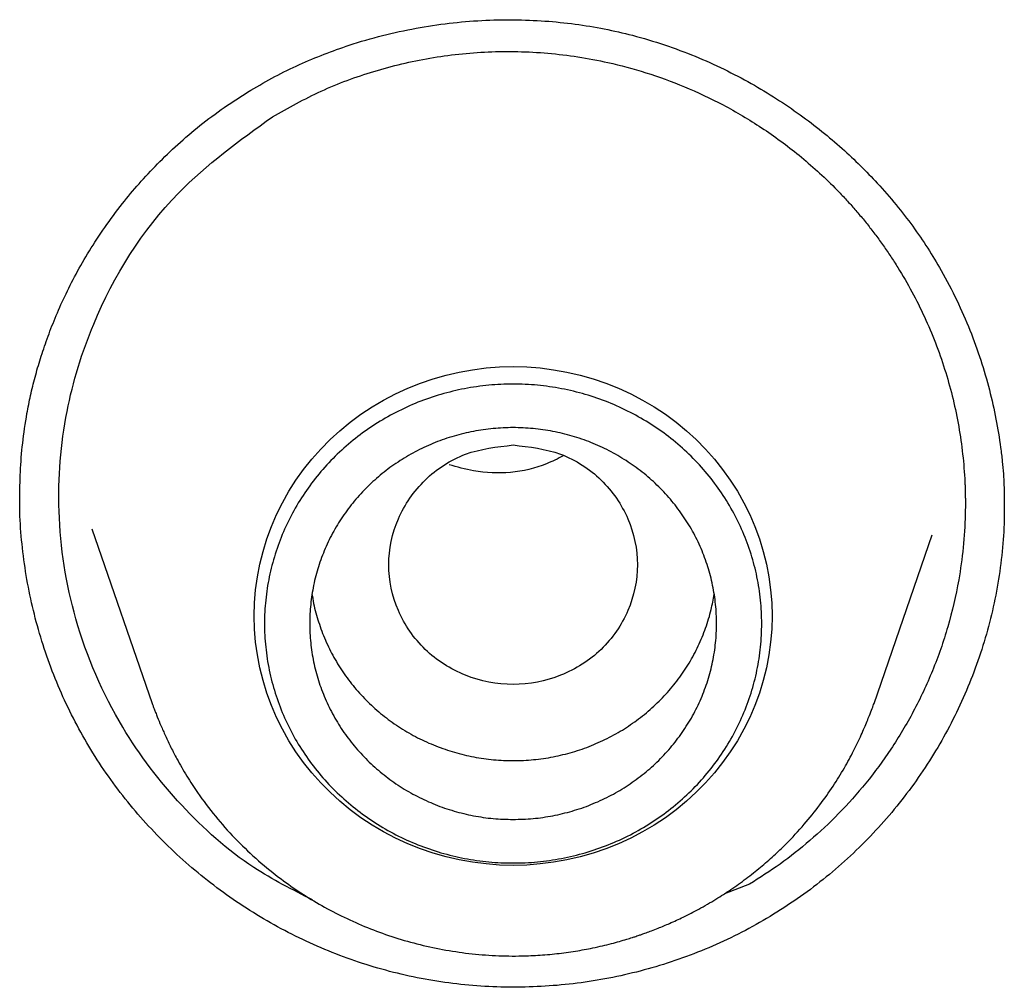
# Model space of a CAD drawing. Header units: millimetres. Extents: x 8 to 550, y 12 to 658.
# Tile 116 of 164: x 326.06 to 330.41, y 571.53 to 575.81. Entities that reach past the tile are written whole.
import ezdxf

# ---------------------------------------------------------------- set-up
doc = ezdxf.new("R2010")
doc.units = ezdxf.units.MM

msp = doc.modelspace()

# ---------------------------------------------------------------- linework, layer by layer
at = {"color": 7, "linetype": 'Continuous', "lineweight": 30}
for p, q in [((326.0585, 573.6843), (326.0586, 573.6878)), ((326.3775, 573.5577), (326.6441, 572.7849)), ((329.8377, 572.7849), (330.0952, 573.5313)), ((329.2869, 571.9849), (329.1756, 571.9429))]:
    msp.add_line(p, q, dxfattribs=at)
at = {"color": 7, "linetype": 'Continuous', "lineweight": 30, "flags": 128}
msp.add_lwpolyline([(328.2409, 572.0683), (328.1809, 572.0698), (328.1212, 572.0744), (328.0617, 572.0819), (328.0027, 572.0924), (327.9444, 572.1059), (327.8869, 572.1223), (327.8304, 572.1416), (327.775, 572.1638), (327.7208, 572.1886), (327.6681, 572.2162), (327.617, 572.2464), (327.5675, 572.2792), (327.52, 572.3143), (327.4744, 572.3519), (327.4309, 572.3917), (327.3896, 572.4336), (327.3506, 572.4775), (327.3141, 572.5234), (327.2801, 572.571), (327.2488, 572.6203), (327.2202, 572.6711), (327.1944, 572.7232), (327.1714, 572.7766), (327.1514, 572.8311), (327.1344, 572.8865), (327.1203, 572.9427), (327.1094, 572.9996), (327.1016, 573.0569), (327.0969, 573.1145), (327.0953, 573.1722), (327.0969, 573.23), (327.1016, 573.2876), (327.1094, 573.3449), (327.1203, 573.4018), (327.1344, 573.458), (327.1514, 573.5134), (327.1714, 573.5679), (327.1944, 573.6213), (327.2202, 573.6734), (327.2488, 573.7242), (327.2801, 573.7735), (327.3141, 573.8211), (327.3506, 573.867), (327.3896, 573.9109), (327.4309, 573.9528), (327.4744, 573.9926), (327.52, 574.0302), (327.5675, 574.0653), (327.617, 574.0981), (327.6681, 574.1283), (327.7208, 574.1558), (327.775, 574.1807), (327.8304, 574.2028), (327.8869, 574.2221), (327.9444, 574.2386), (328.0027, 574.252), (328.0617, 574.2626), (328.1212, 574.2701), (328.1809, 574.2747), (328.2409, 574.2762), (328.3009, 574.2747), (328.3607, 574.2701), (328.4201, 574.2626), (328.4791, 574.252), (328.5374, 574.2386), (328.5949, 574.2221), (328.6514, 574.2028), (328.7069, 574.1807), (328.761, 574.1558), (328.8137, 574.1283), (328.8648, 574.0981), (328.9143, 574.0653), (328.9618, 574.0302), (329.0075, 573.9926), (329.051, 573.9528), (329.0922, 573.9109), (329.1312, 573.867), (329.1677, 573.8211), (329.2017, 573.7735), (329.233, 573.7242), (329.2616, 573.6734), (329.2875, 573.6213), (329.3104, 573.5679), (329.3304, 573.5134), (329.3475, 573.458), (329.3615, 573.4018), (329.3724, 573.3449), (329.3802, 573.2876), (329.3849, 573.23), (329.3865, 573.1722), (329.3849, 573.1145), (329.3802, 573.0569), (329.3724, 572.9996), (329.3615, 572.9427), (329.3475, 572.8865), (329.3304, 572.8311), (329.3104, 572.7766), (329.2875, 572.7232), (329.2616, 572.6711), (329.233, 572.6203), (329.2017, 572.571), (329.1677, 572.5234), (329.1312, 572.4775), (329.0922, 572.4336), (329.051, 572.3917), (329.0075, 572.3519), (328.9618, 572.3143), (328.9143, 572.2792), (328.8648, 572.2464), (328.8137, 572.2162), (328.761, 572.1886), (328.7069, 572.1638), (328.6514, 572.1416), (328.5949, 572.1223), (328.5374, 572.1059), (328.4791, 572.0924), (328.4201, 572.0819), (328.3607, 572.0744), (328.3009, 572.0698), (328.2409, 572.0683)], dxfattribs=at)
at = {"color": 7, "linetype": 'Continuous', "lineweight": 30}
for points, knots in [([(327.0802, 575.4998), (327.1154, 575.5202), (327.1854, 575.5609), (327.2941, 575.6137), (327.4039, 575.66), (327.5267, 575.704), (327.6622, 575.7433), (327.8101, 575.7756), (327.9566, 575.7976), (328.101, 575.8099), (328.2425, 575.813), (328.3804, 575.8075), (328.5142, 575.7939), (328.6435, 575.7727), (328.7758, 575.7425), (328.9102, 575.7024), (329.0455, 575.6518), (329.1732, 575.5944), (329.2933, 575.5314), (329.4055, 575.4638), (329.51, 575.3927), (329.6066, 575.319), (329.6957, 575.2435), (329.7772, 575.167), (329.8573, 575.0841), (329.9348, 574.9949), (330.0091, 574.8987), (330.0756, 574.8017), (330.1416, 574.6928), (330.2048, 574.5718), (330.2629, 574.4388), (330.3108, 574.3062), (330.3489, 574.1749), (330.378, 574.0457), (330.3954, 573.9398), (330.4051, 573.8584), (330.4099, 573.8028), (330.4125, 573.753), (330.4137, 573.7093), (330.4139, 573.6713), (330.4139, 573.649), (330.4139, 573.6386)], [0, 0, 0, 0, 0.026402, 0.052455, 0.078156, 0.103501, 0.13672, 0.169265, 0.201109, 0.232227, 0.2626, 0.292211, 0.321053, 0.349125, 0.376435, 0.408334, 0.439324, 0.469388, 0.498507, 0.526659, 0.553824, 0.579985, 0.605127, 0.629241, 0.65232, 0.679709, 0.705741, 0.731161, 0.756035, 0.788414, 0.819905, 0.850507, 0.880212, 0.909013, 0.9369, 0.950304, 0.962561, 0.973622, 0.98352, 0.992294, 1, 1, 1, 1]), ([(327.1756, 575.3821), (327.2468, 575.4218), (327.3904, 575.502), (327.6253, 575.5883), (327.8309, 575.6376), (328.0007, 575.6612), (328.1308, 575.6709), (328.2625, 575.6722), (328.3951, 575.6649), (328.5282, 575.6488), (328.6733, 575.6214), (328.8312, 575.579), (329.002, 575.5168), (329.1739, 575.4358), (329.3443, 575.3348), (329.5104, 575.2127), (329.6275, 575.1063), (329.7023, 575.0287), (329.7395, 574.988), (329.7758, 574.9459), (329.8113, 574.9024), (329.8459, 574.8576), (329.8794, 574.8114), (329.9119, 574.7638), (329.9774, 574.6617), (330.0653, 574.4985), (330.1549, 574.2669), (330.2147, 574.0266), (330.2349, 573.8562), (330.2397, 573.761), (330.2405, 573.7413), (330.2411, 573.7215), (330.2415, 573.7018), (330.2417, 573.6821), (330.2417, 573.6554), (330.2407, 573.5863), (330.2337, 573.4758), (330.2107, 573.3092), (330.1682, 573.126), (330.1003, 572.9308), (330.0153, 572.7495), (329.9159, 572.5832), (329.8048, 572.4323), (329.6845, 572.2971), (329.557, 572.1778), (329.4252, 572.073), (329.3324, 572.0139), (329.2869, 571.9849)], [0, 0, 0, 0, 0.038856, 0.078446, 0.11877, 0.139219, 0.159852, 0.180668, 0.201669, 0.222853, 0.244222, 0.271622, 0.300338, 0.330365, 0.361701, 0.394344, 0.428289, 0.436982, 0.445756, 0.454612, 0.463549, 0.472567, 0.481665, 0.490845, 0.500105, 0.539778, 0.579414, 0.619014, 0.658577, 0.661742, 0.664908, 0.668072, 0.671237, 0.674402, 0.677566, 0.684065, 0.707672, 0.730808, 0.76496, 0.798042, 0.830058, 0.861011, 0.890908, 0.919751, 0.947544, 0.974293, 1, 1, 1, 1]), ([(326.0578, 573.6876), (326.0584, 573.7285), (326.0595, 573.8115), (326.07, 573.9387), (326.0861, 574.0516), (326.1056, 574.149), (326.1254, 574.2302), (326.1497, 574.3139), (326.1791, 574.4011), (326.2146, 574.4928), (326.2571, 574.5887), (326.3073, 574.6881), (326.3661, 574.7905), (326.4343, 574.8949), (326.5079, 574.9941), (326.5859, 575.0877), (326.6674, 575.1751), (326.7572, 575.2612), (326.8559, 575.3449), (326.9634, 575.4259), (327.0408, 575.4749), (327.0802, 575.4998)], [0, 0, 0, 0, 0.057643, 0.117078, 0.178361, 0.216048, 0.254402, 0.293758, 0.335885, 0.380995, 0.429093, 0.480186, 0.534285, 0.59141, 0.651585, 0.704088, 0.758759, 0.815632, 0.874754, 0.936184, 1, 1, 1, 1]), ([(327.3527, 571.9156), (327.2646, 571.9603), (327.0503, 572.069), (326.7616, 572.3287), (326.4817, 572.6959), (326.2895, 573.1418), (326.2142, 573.6223), (326.2497, 574.068), (326.4005, 574.5593), (326.6965, 575.035), (327.0301, 575.2767), (327.1756, 575.3821)], [0, 0, 0, 0, 0.069356, 0.168619, 0.270561, 0.394072, 0.508518, 0.613814, 0.709889, 0.873513, 1, 1, 1, 1]), ([(328.2409, 573.9292), (328.1691, 573.921), (328.0253, 573.9045), (327.8415, 573.783), (327.7205, 573.6072), (327.6761, 573.3991), (327.7205, 573.1915), (327.8415, 573.0144), (328.0253, 572.8977), (328.2409, 572.855), (328.4565, 572.8977), (328.6403, 573.0144), (328.7613, 573.1915), (328.8057, 573.3991), (328.7613, 573.6072), (328.6403, 573.783), (328.4565, 573.9045), (328.3128, 573.921), (328.2409, 573.9292)], [0, 0, 0, 0, 0.0625, 0.125, 0.1875, 0.25, 0.3125, 0.375, 0.4375, 0.5, 0.5625, 0.625, 0.6875, 0.75, 0.8125, 0.875, 0.9375, 1, 1, 1, 1]), ([(328.4626, 573.8811), (328.4382, 573.8686), (328.318, 573.8074), (328.1331, 573.7925), (327.9934, 573.8316), (327.9576, 573.8416)], [0, 0, 0, 0, 0.159195, 0.784464, 1, 1, 1, 1]), ([(329.3778, 571.8422), (329.3364, 571.8182), (329.2536, 571.7704), (329.1239, 571.7095), (328.9911, 571.6569), (328.8554, 571.6132), (328.7172, 571.5784), (328.5773, 571.5525), (328.436, 571.5357), (328.2939, 571.528), (328.1516, 571.5294), (328.0096, 571.5399), (327.8683, 571.5598), (327.7285, 571.5889), (327.591, 571.6273), (327.4564, 571.6747), (327.3253, 571.7308), (327.1983, 571.7951), (327.0757, 571.8673), (326.9581, 571.9471), (326.8458, 572.0341), (326.7393, 572.128), (326.6391, 572.2284), (326.5456, 572.3349), (326.4593, 572.4472), (326.3806, 572.565), (326.3102, 572.6876), (326.248, 572.8143), (326.1943, 572.9446), (326.1492, 573.0779), (326.1129, 573.2137), (326.0852, 573.3516), (326.0669, 573.4909), (326.0576, 573.6101), (326.0581, 573.6826), (326.0583, 573.7083)], [0, 0, 0, 0, 0.031093, 0.062053, 0.092912, 0.123693, 0.154418, 0.185102, 0.215761, 0.24641, 0.277062, 0.307735, 0.338447, 0.369223, 0.40001, 0.430755, 0.461476, 0.492185, 0.522887, 0.553587, 0.584284, 0.614979, 0.645673, 0.67637, 0.707075, 0.737803, 0.768519, 0.799191, 0.829838, 0.860475, 0.891114, 0.921764, 0.952436, 0.98314, 1, 1, 1, 1]), ([(330.4135, 573.6673), (330.4138, 573.6443), (330.4145, 573.5742), (330.4056, 573.4572), (330.3872, 573.3168), (330.3589, 573.1777), (330.3212, 573.0408), (330.2745, 572.907), (330.2192, 572.7769), (330.1555, 572.651), (330.0837, 572.5296), (330.0041, 572.4131), (329.917, 572.302), (329.8226, 572.1966), (329.7213, 572.0974), (329.6132, 572.0048), (329.4991, 571.9186), (329.4183, 571.8677), (329.3778, 571.8422)], [0, 0, 0, 0, 0.031591, 0.096176, 0.160938, 0.225934, 0.290911, 0.355617, 0.420119, 0.484475, 0.548735, 0.612949, 0.677161, 0.74142, 0.805774, 0.870279, 0.934997, 1, 1, 1, 1]), ([(327.3518, 573.2666), (327.3521, 573.2642), (327.3556, 573.2337), (327.3703, 573.1761), (327.3965, 573.0948), (327.4317, 573.0165), (327.4745, 572.9419), (327.5247, 572.8717), (327.5818, 572.8066), (327.6452, 572.7472), (327.7144, 572.6941), (327.7887, 572.6478), (327.8673, 572.6087), (327.9495, 572.5772), (328.0345, 572.5536), (328.1215, 572.5382), (328.2097, 572.5311), (328.2981, 572.5323), (328.386, 572.5419), (328.4725, 572.5597), (328.5568, 572.5856), (328.638, 572.6194), (328.7155, 572.6607), (328.7883, 572.709), (328.8559, 572.7641), (328.9175, 572.8252), (328.9726, 572.8919), (329.0207, 572.9634), (329.0613, 573.0392), (329.0938, 573.1184), (329.1173, 573.1948), (329.126, 573.2453), (329.1298, 573.2677)], [0, 0, 0, 0, 0.00286, 0.037481, 0.072102, 0.106723, 0.141344, 0.175966, 0.210587, 0.245208, 0.279829, 0.31445, 0.349072, 0.383693, 0.418314, 0.452935, 0.487556, 0.522178, 0.556799, 0.59142, 0.626041, 0.660662, 0.695283, 0.729905, 0.764526, 0.799147, 0.833768, 0.868389, 0.903011, 0.937632, 0.972253, 1, 1, 1, 1]), ([(326.6441, 572.7849), (326.6453, 572.7815), (326.6479, 572.7742), (326.6531, 572.7603), (326.6594, 572.744), (326.6693, 572.7193), (326.6836, 572.6845), (326.7034, 572.6393), (326.7266, 572.5904), (326.7575, 572.5307), (326.7963, 572.4635), (326.8522, 572.3778), (326.9218, 572.2853), (327.0079, 572.1882), (327.1014, 572.0981), (327.1959, 572.0202), (327.2903, 571.953), (327.3829, 571.8956), (327.4806, 571.8434), (327.5831, 571.7969), (327.6902, 571.7567), (327.801, 571.7234), (327.9147, 571.6974), (328.0306, 571.6789), (328.1482, 571.6683), (328.2551, 571.666), (328.3506, 571.6696), (328.4342, 571.6768), (328.5153, 571.6878), (328.5826, 571.7003), (328.6353, 571.712), (328.6747, 571.7217), (328.7104, 571.7314), (328.7413, 571.7405), (328.7651, 571.748), (328.7818, 571.7534), (328.7955, 571.758), (328.8108, 571.7633), (328.8306, 571.7703), (328.8549, 571.7793), (328.8897, 571.7929), (328.9366, 571.8126), (328.9968, 571.8405), (329.0656, 571.8759), (329.136, 571.9166), (329.206, 571.9618), (329.2717, 572.0089), (329.335, 572.0591), (329.3938, 572.1104), (329.4591, 572.1731), (329.5281, 572.2474), (329.5974, 572.3333), (329.6562, 572.4169), (329.7057, 572.497), (329.7468, 572.5728), (329.7754, 572.6326), (329.7946, 572.6766), (329.8067, 572.7054), (329.8183, 572.7338), (329.8274, 572.7571), (329.8341, 572.7748), (329.8365, 572.7816), (329.8377, 572.7849)], [0, 0, 0, 0, 0.003248, 0.00691, 0.011136, 0.016025, 0.025891, 0.037981, 0.051786, 0.065587, 0.087046, 0.108229, 0.139791, 0.170715, 0.201563, 0.23304, 0.258683, 0.284738, 0.311211, 0.338107, 0.365431, 0.393109, 0.420939, 0.448921, 0.47707, 0.505399, 0.525346, 0.545392, 0.565418, 0.583832, 0.59433, 0.603994, 0.612824, 0.620804, 0.626994, 0.630701, 0.633433, 0.637286, 0.642308, 0.648499, 0.655859, 0.669094, 0.684961, 0.703465, 0.724606, 0.743421, 0.763442, 0.782931, 0.801732, 0.819845, 0.848496, 0.87523, 0.900044, 0.922936, 0.943905, 0.962947, 0.971492, 0.978956, 0.985403, 0.993396, 0.996817, 1, 1, 1, 1])]:
    msp.add_open_spline(points, degree=3, knots=knots, dxfattribs=at)
for points in [[(329.3409, 573.1388), (329.3399, 573.1041), (329.3378, 573.0347), (329.3214, 572.9316), (329.2953, 572.8306), (329.2588, 572.7325), (329.2126, 572.6383), (329.157, 572.5489), (329.0926, 572.4652), (329.02, 572.388), (328.9399, 572.3181), (328.853, 572.256), (328.7603, 572.2024), (328.6625, 572.1579), (328.5607, 572.1228), (328.4558, 572.0975), (328.3489, 572.0822), (328.2409, 572.0771), (328.1329, 572.0822), (328.026, 572.0975), (327.9211, 572.1228), (327.8193, 572.1579), (327.7215, 572.2024), (327.6288, 572.256), (327.5419, 572.3181), (327.4618, 572.388), (327.3892, 572.4652), (327.3248, 572.5489), (327.2692, 572.6383), (327.223, 572.7325), (327.1866, 572.8306), (327.1603, 572.9316), (327.1444, 573.0347), (327.1391, 573.1388), (327.1444, 573.2428), (327.1603, 573.3459), (327.1866, 573.447), (327.223, 573.5451), (327.2692, 573.6393), (327.3248, 573.7286), (327.3892, 573.8123), (327.4618, 573.8895), (327.5419, 573.9595), (327.6288, 574.0215), (327.7215, 574.0751), (327.8193, 574.1197), (327.9211, 574.1548), (328.026, 574.1801), (328.1329, 574.1954), (328.2409, 574.2005), (328.3489, 574.1954), (328.4558, 574.1801), (328.5607, 574.1548), (328.6625, 574.1197), (328.7603, 574.0751), (328.853, 574.0215), (328.9399, 573.9595), (329.02, 573.8895), (329.0926, 573.8123), (329.157, 573.7286), (329.2126, 573.6393), (329.2588, 573.5451), (329.2953, 573.447), (329.3214, 573.3459), (329.3378, 573.2428), (329.3399, 573.1735), (329.3409, 573.1388)], [(328.2409, 572.2715), (328.2115, 572.2723), (328.1525, 572.2739), (328.065, 572.2869), (327.9792, 572.3075), (327.8959, 572.3362), (327.816, 572.3727), (327.7401, 572.4165), (327.669, 572.4673), (327.6035, 572.5245), (327.5441, 572.5877), (327.4914, 572.6562), (327.4459, 572.7293), (327.4081, 572.8063), (327.3783, 572.8866), (327.3568, 572.9693), (327.3438, 573.0536), (327.3395, 573.1388), (327.3438, 573.2239), (327.3568, 573.3082), (327.3783, 573.3909), (327.4081, 573.4712), (327.4459, 573.5483), (327.4914, 573.6214), (327.5441, 573.6898), (327.6035, 573.753), (327.669, 573.8103), (327.7401, 573.861), (327.816, 573.9049), (327.8959, 573.9413), (327.9792, 573.97), (328.065, 573.9907), (328.1525, 574.0033), (328.2409, 574.0074), (328.3293, 574.0033), (328.4168, 573.9907), (328.5026, 573.97), (328.5859, 573.9413), (328.6658, 573.9049), (328.7417, 573.861), (328.8128, 573.8103), (328.8783, 573.753), (328.9377, 573.6898), (328.9904, 573.6214), (329.0359, 573.5483), (329.0737, 573.4712), (329.1035, 573.3909), (329.125, 573.3082), (329.138, 573.2239), (329.1424, 573.1388), (329.138, 573.0536), (329.125, 572.9693), (329.1035, 572.8866), (329.0737, 572.8063), (329.0359, 572.7293), (328.9904, 572.6562), (328.9377, 572.5877), (328.8783, 572.5245), (328.8128, 572.4673), (328.7417, 572.4165), (328.6658, 572.3727), (328.5859, 572.3362), (328.5026, 572.3075), (328.4168, 572.2869), (328.3293, 572.2739), (328.2704, 572.2723), (328.2409, 572.2715)]]:
    msp.add_open_spline(points, degree=3, dxfattribs=at)

doc.saveas('drawing.dxf')
